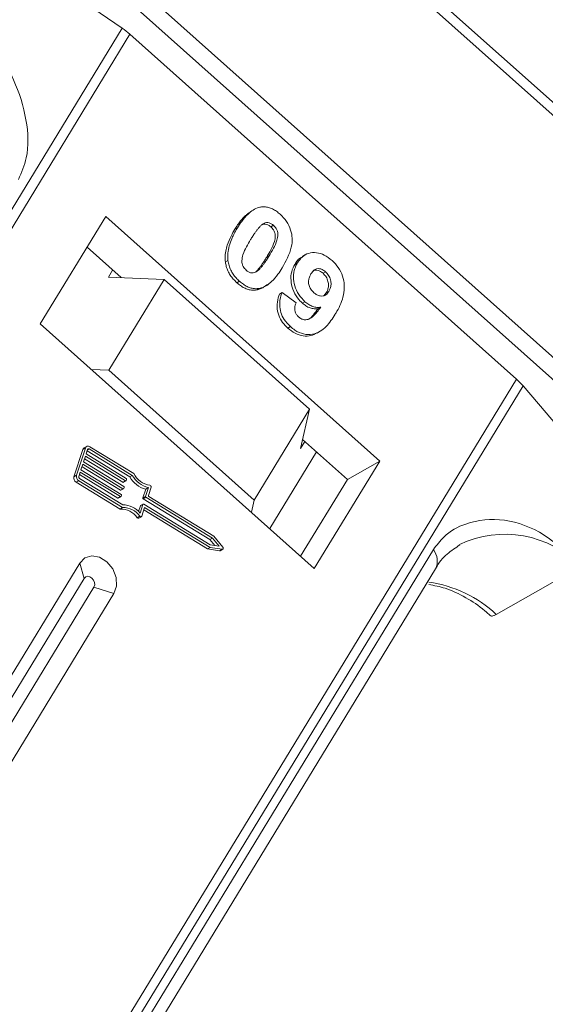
# Model space of a CAD drawing. Header units: millimetres. Extents: x 207 to 1682, y 260 to 1293.
# Tile 38 of 84: x 1072 to 1092, y 1101 to 1137. Entities that reach past the tile are written whole.
import ezdxf

# ---------------------------------------------------------------- set-up
doc = ezdxf.new("R2010")
doc.units = ezdxf.units.MM

msp = doc.modelspace()

# ---------------------------------------------------------------- linework, layer by layer
at = {"color": 7, "linetype": 'Continuous', "lineweight": 15}
for p, q in [((1082.111, 1142.89), (1106.92, 1120.742)), ((1107.108, 1121.051), (1082.885, 1142.676)), ((1072.094, 1142.009), (1094.342, 1122.147)), ((1094.769, 1122.591), (1073.043, 1141.987)), ((1071.129, 1140.621), (1076.147, 1137.164)), ((1076.147, 1137.164), (1054.268, 1101.207)), ((1054.543, 1100.961), (1076.435, 1136.939)), ((1076.435, 1136.939), (1090.792, 1124.122)), ((1075.538, 1130.162), (1073.11, 1126.172)), ((1085.713, 1121.078), (1075.538, 1130.162)), ((1080.905, 1130.328), (1080.809, 1130.273)), ((1080.432, 1129.748), (1080.336, 1129.693)), ((1081.771, 1129.839), (1081.675, 1129.784)), ((1076.108, 1127.895), (1074.845, 1129.023)), ((1081.606, 1128.7), (1081.51, 1128.645)), ((1082.939, 1128.736), (1082.842, 1128.681)), ((1080.078, 1128.533), (1079.982, 1128.478)), ((1082.657, 1128.443), (1082.561, 1128.388)), ((1075.637, 1127.915), (1075.794, 1128.175)), ((1075.637, 1127.915), (1077.704, 1127.827)), ((1083.609, 1128.056), (1083.705, 1128.111)), ((1077.704, 1127.827), (1075.65, 1124.452)), ((1083.109, 1123.002), (1077.704, 1127.827)), ((1080.506, 1127.761), (1080.41, 1127.706)), ((1081.523, 1127.625), (1081.619, 1127.679)), ((1081.238, 1127.493), (1081.142, 1127.438)), ((1082.087, 1127.339), (1081.991, 1127.284)), ((1082.087, 1127.339), (1082.607, 1126.954)), ((1083.729, 1127.329), (1083.637, 1127.222)), ((1083.825, 1127.384), (1083.729, 1127.329)), ((1082.939, 1126.998), (1082.843, 1126.944)), ((1083.523, 1126.794), (1083.427, 1126.739)), ((1073.11, 1126.172), (1083.285, 1117.088)), ((1082.395, 1126.075), (1082.299, 1126.02)), ((1083.387, 1125.834), (1083.483, 1125.889)), ((1075.65, 1124.452), (1075.007, 1124.479)), ((1081.055, 1119.626), (1075.65, 1124.452)), ((1090.792, 1124.122), (1068.9, 1088.144)), ((1069.157, 1087.914), (1091.037, 1123.871)), ((1091.037, 1123.871), (1093.564, 1120.9)), ((1081.055, 1119.626), (1083.109, 1123.002)), ((1083.109, 1123.002), (1082.776, 1121.541)), ((1082.934, 1121.801), (1082.776, 1121.541)), ((1084.513, 1120.392), (1082.852, 1121.874)), ((1074.691, 1121.505), (1074.361, 1120.494)), ((1074.787, 1121.56), (1074.457, 1120.548)), ((1074.691, 1121.505), (1074.787, 1121.56)), ((1074.833, 1121.619), (1074.737, 1121.564)), ((1074.869, 1121.51), (1074.814, 1121.341)), ((1074.814, 1121.341), (1076.302, 1120.429)), ((1074.852, 1121.457), (1076.431, 1120.49)), ((1074.924, 1121.527), (1074.863, 1121.492)), ((1076.527, 1120.544), (1074.924, 1121.527)), ((1076.58, 1120.613), (1074.951, 1121.611)), ((1083.366, 1121.415), (1081.631, 1118.565)), ((1074.69, 1120.962), (1074.621, 1120.751)), ((1076.179, 1120.05), (1074.69, 1120.962)), ((1074.786, 1121.257), (1074.718, 1121.046)), ((1074.718, 1121.046), (1076.206, 1120.134)), ((1074.755, 1121.162), (1076.179, 1120.29)), ((1076.275, 1120.345), (1074.786, 1121.257)), ((1083.285, 1117.088), (1085.713, 1121.078)), ((1085.713, 1121.078), (1084.513, 1120.392)), ((1074.594, 1120.667), (1074.539, 1120.498)), ((1074.563, 1120.572), (1075.987, 1119.7)), ((1076.083, 1119.755), (1074.594, 1120.667)), ((1074.621, 1120.751), (1076.11, 1119.839)), ((1074.659, 1120.867), (1076.083, 1119.995)), ((1074.457, 1120.548), (1074.361, 1120.494)), ((1074.443, 1120.292), (1074.539, 1120.347)), ((1074.443, 1120.292), (1076.072, 1119.294)), ((1074.539, 1120.347), (1076.168, 1119.348)), ((1074.566, 1120.431), (1076.169, 1119.448)), ((1076.179, 1120.29), (1076.275, 1120.345)), ((1076.199, 1120.288), (1076.295, 1120.343)), ((1076.316, 1120.395), (1076.302, 1120.353)), ((1076.431, 1120.49), (1076.527, 1120.544)), ((1082.778, 1117.541), (1084.513, 1120.392)), ((1076.083, 1119.995), (1076.179, 1120.05)), ((1076.102, 1119.993), (1076.199, 1120.048)), ((1076.22, 1120.1), (1076.206, 1120.058)), ((1077.029, 1120.034), (1076.923, 1119.708)), ((1077.019, 1119.763), (1077.125, 1120.088)), ((1077.029, 1120.034), (1077.125, 1120.088)), ((1077.128, 1119.797), (1077.228, 1120.102)), ((1075.987, 1119.7), (1076.083, 1119.755)), ((1076.006, 1119.698), (1076.102, 1119.753)), ((1076.124, 1119.805), (1076.11, 1119.763)), ((1076.816, 1119.142), (1076.922, 1119.468)), ((1076.826, 1119.413), (1076.922, 1119.468)), ((1076.93, 1119.477), (1076.834, 1119.422)), ((1076.923, 1119.708), (1077.019, 1119.763)), ((1076.936, 1119.674), (1077.032, 1119.729)), ((1076.936, 1119.674), (1079.41, 1118.158)), ((1076.95, 1119.476), (1079.424, 1117.96)), ((1079.506, 1118.213), (1077.032, 1119.729)), ((1079.551, 1118.287), (1077.142, 1119.763)), ((1080.952, 1119.172), (1081.055, 1119.626)), ((1076.072, 1119.294), (1076.168, 1119.348)), ((1076.826, 1119.413), (1076.758, 1119.203)), ((1076.878, 1119.028), (1076.984, 1119.354)), ((1076.953, 1119.259), (1079.317, 1117.81)), ((1076.984, 1119.354), (1079.413, 1117.865)), ((1076.806, 1119.026), (1076.71, 1118.971)), ((1076.766, 1118.953), (1076.862, 1119.008)), ((1079.41, 1118.158), (1079.506, 1118.213)), ((1079.41, 1118.158), (1079.594, 1117.934)), ((1079.755, 1117.909), (1079.506, 1118.213)), ((1079.889, 1117.873), (1079.551, 1118.287)), ((1087.706, 1117.785), (1072.393, 1092.619)), ((1079.317, 1117.81), (1079.413, 1117.865)), ((1079.317, 1117.81), (1079.768, 1117.741)), ((1079.413, 1117.865), (1079.864, 1117.796)), ((1079.424, 1117.96), (1079.755, 1117.909)), ((1079.864, 1117.796), (1079.768, 1117.741)), ((1079.79, 1117.744), (1079.886, 1117.799)), ((1074.574, 1117.287), (1068.972, 1108.08)), ((1074.574, 1117.287), (1074.741, 1116.717)), ((1072.473, 1091.907), (1087.786, 1117.072)), ((1090.043, 1115.376), (1093.164, 1117.16)), ((1074.741, 1116.717), (1069.138, 1107.51)), ((1069.501, 1107.186), (1075.103, 1116.393)), ((1075.846, 1116.152), (1075.103, 1116.393)), ((1070.244, 1106.945), (1075.846, 1116.152))]:
    msp.add_line(p, q, dxfattribs=at)
at = {"color": 7, "linetype": 'Continuous', "lineweight": 15, "flags": 128}
for points in [[(1076.878, 1119.028), (1076.873, 1119.018), (1076.866, 1119.011), (1076.857, 1119.006), (1076.847, 1119.004), (1076.836, 1119.005), (1076.825, 1119.009), (1076.815, 1119.016), (1076.806, 1119.026)], [(1079.768, 1117.741), (1079.78, 1117.741), (1079.79, 1117.744)], [(1079.889, 1117.873), (1079.897, 1117.861), (1079.902, 1117.846), (1079.903, 1117.832), (1079.901, 1117.819), (1079.896, 1117.808), (1079.887, 1117.8), (1079.876, 1117.796), (1079.864, 1117.796)], [(1075.846, 1116.152), (1075.94, 1116.43), (1075.924, 1116.752), (1075.798, 1117.069), (1075.583, 1117.333), (1075.312, 1117.504), (1075.024, 1117.555), (1074.765, 1117.479), (1074.574, 1117.287)], [(1075.103, 1116.393), (1075.13, 1116.472), (1075.125, 1116.564), (1075.09, 1116.655), (1075.028, 1116.73), (1074.951, 1116.778), (1074.869, 1116.793), (1074.795, 1116.771), (1074.741, 1116.717)]]:
    msp.add_lwpolyline(points, dxfattribs=at)
at = {"color": 7, "linetype": 'Continuous', "lineweight": 15}
for centre, radius, start, end in [((1074.494, 1134.76), 2.919, 48.3, 55.4851), ((1089.089, 1122.207), 2.562, 40.5117, 48.3488), ((1074.789, 1121.476), 0.102, 120.4269, 163.4444), ((1074.887, 1121.527), 0.106, 52.623, 161.8205), ((1074.902, 1121.499), 0.0352, 52.623, 161.8205), ((1077.314, 1120.991), 0.826, 207.2041, 260.741), ((1074.538, 1120.448), 0.183, 165.6218, 238.5679), ((1074.634, 1120.503), 0.183, 165.6218, 238.5679), ((1074.598, 1120.483), 0.0611, 165.6218, 238.5679), ((1076.19, 1120.305), 0.0191, 235.0302, 297.1104), ((1076.286, 1120.359), 0.0176, 232.623, 341.8205), ((1076.287, 1120.403), 0.0306, 345.6218, 58.5679), ((1077.262, 1120.959), 0.955, 209.4777, 255.8732), ((1077.358, 1121.014), 0.955, 209.4777, 255.8732), ((1076.094, 1120.01), 0.0191, 235.0302, 297.1104), ((1076.094, 1119.813), 0.0306, 345.6218, 58.5679), ((1076.189, 1120.064), 0.0176, 232.623, 341.8205), ((1076.19, 1120.108), 0.0306, 345.6218, 58.5679), ((1077.17, 1120.117), 0.0595, 344.8052, 79.2918), ((1075.998, 1119.715), 0.0191, 235.0302, 297.1104), ((1076.093, 1119.768), 0.0176, 232.623, 341.8205), ((1076.952, 1119.7), 0.0306, 165.6218, 238.5679), ((1076.939, 1119.462), 0.0176, 52.623, 161.8205), ((1077.048, 1119.755), 0.0306, 165.6218, 238.5679), ((1077.158, 1119.789), 0.0306, 165.6218, 238.5679), ((1076.098, 1118.551), 0.743, 34.3999, 92.0092), ((1076.194, 1118.606), 0.743, 34.3999, 92.0092), ((1076.172, 1118.618), 0.831, 39.0966, 90.145), ((1076.843, 1119.408), 0.0171, 120.4269, 163.4444), ((1076.748, 1118.994), 0.0444, 211.2221, 293.6206), ((1090.365, 1114.481), 3.875, 43.7505, 115.7639), ((1087.156, 1117.363), 0.694, 335.2609, 37.5221), ((1086.913, 1112.048), 4.569, 46.7565, 82.2104)]:
    msp.add_arc(centre, radius, start, end, dxfattribs=at)
for points, knots in [([(1072.298, 1131.541), (1072.412, 1131.803), (1072.703, 1132.472), (1072.637, 1133.784), (1072.153, 1135.348), (1071.162, 1136.934), (1070.142, 1137.757), (1069.635, 1138.166)], [0, 0, 0, 0, 0.125713, 0.321276, 0.524466, 0.763484, 1, 1, 1, 1]), ([(1080.432, 1129.748), (1080.483, 1129.829), (1080.6, 1130.012), (1080.843, 1130.296), (1081.09, 1130.475), (1081.269, 1130.512), (1081.288, 1130.516)], [0, 0, 0, 0, 0.2367308, 0.5375555, 0.9496679, 1, 1, 1, 1]), ([(1081.288, 1130.516), (1081.335, 1130.522), (1081.43, 1130.533), (1081.581, 1130.508), (1081.732, 1130.452), (1081.854, 1130.379), (1081.949, 1130.308), (1081.996, 1130.268), (1082.02, 1130.248)], [0, 0, 0, 0, 0.193776, 0.3936, 0.587864, 0.788908, 0.894169, 1, 1, 1, 1]), ([(1080.813, 1130.267), (1080.785, 1130.246), (1080.685, 1130.171), (1080.564, 1130.025), (1080.436, 1129.853), (1080.369, 1129.746), (1080.336, 1129.693)], [0, 0, 0, 0, 0.146046, 0.507383, 0.753348, 1, 1, 1, 1]), ([(1082.02, 1130.248), (1082.102, 1130.165), (1082.267, 1129.998), (1082.417, 1129.676), (1082.48, 1129.342), (1082.416, 1128.83), (1082.23, 1128.501), (1082.092, 1128.258)], [0, 0, 0, 0, 0.147566, 0.296688, 0.431278, 0.580404, 1, 1, 1, 1]), ([(1080.078, 1128.533), (1080.073, 1128.588), (1080.064, 1128.701), (1080.084, 1128.908), (1080.141, 1129.148), (1080.235, 1129.383), (1080.335, 1129.582), (1080.4, 1129.693), (1080.432, 1129.748)], [0, 0, 0, 0, 0.1184406, 0.2393457, 0.4595932, 0.6849248, 0.8422399, 1, 1, 1, 1]), ([(1080.921, 1129.311), (1080.946, 1129.352), (1080.997, 1129.433), (1081.068, 1129.541), (1081.135, 1129.634), (1081.196, 1129.713), (1081.261, 1129.789), (1081.311, 1129.833), (1081.336, 1129.855)], [0, 0, 0, 0, 0.205942, 0.411959, 0.558149, 0.704502, 0.851801, 1, 1, 1, 1]), ([(1081.336, 1129.855), (1081.377, 1129.884), (1081.443, 1129.931), (1081.559, 1129.947), (1081.662, 1129.917), (1081.731, 1129.871), (1081.766, 1129.842), (1081.771, 1129.839)], [0, 0, 0, 0, 0.334804, 0.542561, 0.750382, 0.970721, 1, 1, 1, 1]), ([(1081.354, 1129.865), (1081.359, 1129.868), (1081.39, 1129.887), (1081.464, 1129.89), (1081.566, 1129.863), (1081.635, 1129.816), (1081.67, 1129.787), (1081.675, 1129.784)], [0, 0, 0, 0, 0.056934, 0.351477, 0.64611, 0.958491, 1, 1, 1, 1]), ([(1081.675, 1129.784), (1081.709, 1129.748), (1081.77, 1129.684), (1081.825, 1129.562), (1081.842, 1129.407), (1081.8, 1129.184), (1081.675, 1128.924), (1081.565, 1128.739), (1081.51, 1128.645)], [0, 0, 0, 0, 0.104614, 0.188814, 0.273512, 0.444127, 0.719481, 1, 1, 1, 1]), ([(1081.771, 1129.839), (1081.805, 1129.803), (1081.866, 1129.739), (1081.921, 1129.617), (1081.938, 1129.462), (1081.896, 1129.239), (1081.771, 1128.979), (1081.661, 1128.793), (1081.606, 1128.7)], [0, 0, 0, 0, 0.1046136, 0.1888141, 0.2735119, 0.444127, 0.7194809, 1, 1, 1, 1]), ([(1080.336, 1129.693), (1080.288, 1129.61), (1080.179, 1129.424), (1080.037, 1129.084), (1079.959, 1128.753), (1079.978, 1128.532), (1079.982, 1128.478)], [0, 0, 0, 0, 0.236804, 0.527926, 0.885584, 1, 1, 1, 1]), ([(1080.755, 1128.17), (1080.715, 1128.214), (1080.65, 1128.285), (1080.601, 1128.411), (1080.592, 1128.565), (1080.636, 1128.786), (1080.763, 1129.041), (1080.868, 1129.221), (1080.921, 1129.311)], [0, 0, 0, 0, 0.12537, 0.20229, 0.279179, 0.464758, 0.730582, 1, 1, 1, 1]), ([(1081.51, 1128.645), (1081.485, 1128.604), (1081.434, 1128.523), (1081.363, 1128.415), (1081.296, 1128.322), (1081.234, 1128.242), (1081.169, 1128.165), (1081.119, 1128.121), (1081.094, 1128.099)], [0, 0, 0, 0, 0.20527, 0.410616, 0.55715, 0.703844, 0.851471, 1, 1, 1, 1]), ([(1081.606, 1128.7), (1081.581, 1128.659), (1081.53, 1128.578), (1081.459, 1128.47), (1081.392, 1128.377), (1081.33, 1128.297), (1081.265, 1128.22), (1081.215, 1128.176), (1081.19, 1128.154)], [0, 0, 0, 0, 0.20527, 0.410616, 0.55715, 0.703844, 0.851471, 1, 1, 1, 1]), ([(1082.849, 1128.669), (1082.818, 1128.655), (1082.696, 1128.599), (1082.619, 1128.478), (1082.561, 1128.388)], [0, 0, 0, 0, 0.249462, 1, 1, 1, 1]), ([(1082.657, 1128.443), (1082.713, 1128.521), (1082.823, 1128.678), (1083.071, 1128.816), (1083.36, 1128.839), (1083.668, 1128.747), (1083.85, 1128.604), (1083.945, 1128.529)], [0, 0, 0, 0, 0.197927, 0.397728, 0.597413, 0.790584, 1, 1, 1, 1]), ([(1079.982, 1128.478), (1079.992, 1128.422), (1080.011, 1128.308), (1080.073, 1128.141), (1080.162, 1127.983), (1080.255, 1127.862), (1080.34, 1127.771), (1080.387, 1127.728), (1080.41, 1127.706)], [0, 0, 0, 0, 0.192802, 0.391164, 0.584557, 0.784851, 0.892113, 1, 1, 1, 1]), ([(1080.506, 1127.761), (1080.465, 1127.8), (1080.381, 1127.88), (1080.271, 1128.019), (1080.179, 1128.175), (1080.124, 1128.318), (1080.093, 1128.438), (1080.083, 1128.501), (1080.078, 1128.533)], [0, 0, 0, 0, 0.192635, 0.388697, 0.582015, 0.783044, 0.890959, 1, 1, 1, 1]), ([(1082.092, 1128.258), (1082.041, 1128.177), (1081.924, 1127.994), (1081.686, 1127.716), (1081.441, 1127.537), (1081.264, 1127.498), (1081.238, 1127.493)], [0, 0, 0, 0, 0.237281, 0.538591, 0.932677, 1, 1, 1, 1]), ([(1082.561, 1128.388), (1082.517, 1128.3), (1082.426, 1128.124), (1082.403, 1127.796), (1082.479, 1127.454), (1082.632, 1127.153), (1082.78, 1127.006), (1082.843, 1126.944)], [0, 0, 0, 0, 0.209306, 0.420617, 0.622548, 0.840766, 1, 1, 1, 1]), ([(1082.939, 1126.998), (1082.857, 1127.083), (1082.693, 1127.253), (1082.551, 1127.585), (1082.495, 1127.924), (1082.539, 1128.22), (1082.622, 1128.375), (1082.657, 1128.443)], [0, 0, 0, 0, 0.210189, 0.421773, 0.623603, 0.837034, 1, 1, 1, 1]), ([(1083.945, 1128.529), (1084.027, 1128.446), (1084.192, 1128.279), (1084.345, 1127.95), (1084.416, 1127.597), (1084.369, 1127.132), (1084.214, 1126.789), (1084.083, 1126.569), (1084.062, 1126.532)], [0, 0, 0, 0, 0.148288, 0.297745, 0.443713, 0.607791, 0.934708, 1, 1, 1, 1]), ([(1081.19, 1128.154), (1081.149, 1128.125), (1081.083, 1128.078), (1080.968, 1128.062), (1080.866, 1128.091), (1080.796, 1128.136), (1080.761, 1128.166), (1080.755, 1128.17)], [0, 0, 0, 0, 0.3336776, 0.5404125, 0.7472639, 0.9612091, 1, 1, 1, 1]), ([(1083.27, 1127.334), (1083.229, 1127.376), (1083.153, 1127.454), (1083.084, 1127.604), (1083.063, 1127.748), (1083.089, 1127.896), (1083.134, 1127.98), (1083.161, 1128.03)], [0, 0, 0, 0, 0.213937, 0.398075, 0.583091, 0.751666, 1, 1, 1, 1]), ([(1083.161, 1128.03), (1083.196, 1128.081), (1083.252, 1128.162), (1083.366, 1128.23), (1083.476, 1128.234), (1083.594, 1128.198), (1083.665, 1128.142), (1083.705, 1128.111)], [0, 0, 0, 0, 0.29132, 0.465539, 0.641632, 0.798664, 1, 1, 1, 1]), ([(1083.238, 1128.147), (1083.249, 1128.154), (1083.291, 1128.18), (1083.381, 1128.177), (1083.498, 1128.143), (1083.569, 1128.088), (1083.609, 1128.056)], [0, 0, 0, 0, 0.1108045, 0.4037735, 0.6650323, 1, 1, 1, 1]), ([(1083.609, 1128.056), (1083.65, 1128.014), (1083.732, 1127.927), (1083.799, 1127.756), (1083.821, 1127.587), (1083.789, 1127.442), (1083.748, 1127.364), (1083.729, 1127.329)], [0, 0, 0, 0, 0.207955, 0.420406, 0.62732, 0.827707, 1, 1, 1, 1]), ([(1083.705, 1128.111), (1083.746, 1128.068), (1083.828, 1127.982), (1083.895, 1127.811), (1083.917, 1127.641), (1083.886, 1127.496), (1083.844, 1127.419), (1083.825, 1127.384)], [0, 0, 0, 0, 0.207955, 0.420406, 0.62732, 0.827707, 1, 1, 1, 1]), ([(1080.41, 1127.706), (1080.454, 1127.67), (1080.541, 1127.596), (1080.683, 1127.51), (1080.833, 1127.45), (1080.962, 1127.427), (1081.065, 1127.427), (1081.116, 1127.434), (1081.142, 1127.438)], [0, 0, 0, 0, 0.193594, 0.390501, 0.584817, 0.78683, 0.892868, 1, 1, 1, 1]), ([(1081.238, 1127.493), (1081.191, 1127.487), (1081.096, 1127.476), (1080.945, 1127.501), (1080.794, 1127.557), (1080.672, 1127.63), (1080.577, 1127.701), (1080.53, 1127.741), (1080.506, 1127.761)], [0, 0, 0, 0, 0.193769, 0.393564, 0.587886, 0.789131, 0.894283, 1, 1, 1, 1]), ([(1081.142, 1127.438), (1081.187, 1127.449), (1081.278, 1127.472), (1081.406, 1127.535), (1081.481, 1127.597), (1081.52, 1127.629)], [0, 0, 0, 0, 0.321894, 0.65008, 1, 1, 1, 1]), ([(1081.991, 1127.284), (1081.959, 1127.188), (1081.895, 1126.994), (1081.902, 1126.662), (1082.013, 1126.355), (1082.164, 1126.148), (1082.265, 1126.053), (1082.299, 1126.02)], [0, 0, 0, 0, 0.2411085, 0.4850425, 0.7081712, 0.9011518, 1, 1, 1, 1]), ([(1082.395, 1126.075), (1082.313, 1126.159), (1082.164, 1126.311), (1082.032, 1126.601), (1081.983, 1126.91), (1082.021, 1127.158), (1082.073, 1127.301), (1082.087, 1127.339)], [0, 0, 0, 0, 0.242788, 0.438865, 0.634801, 0.900936, 1, 1, 1, 1]), ([(1083.825, 1127.384), (1083.792, 1127.337), (1083.738, 1127.26), (1083.62, 1127.206), (1083.502, 1127.207), (1083.38, 1127.246), (1083.307, 1127.305), (1083.27, 1127.334)], [0, 0, 0, 0, 0.267394, 0.447214, 0.627122, 0.813065, 1, 1, 1, 1]), ([(1082.607, 1126.954), (1082.586, 1126.897), (1082.553, 1126.81), (1082.557, 1126.671), (1082.594, 1126.564), (1082.65, 1126.483), (1082.691, 1126.443), (1082.706, 1126.428)], [0, 0, 0, 0, 0.344714, 0.529059, 0.714209, 0.892196, 1, 1, 1, 1]), ([(1082.706, 1126.428), (1082.743, 1126.401), (1082.816, 1126.346), (1082.949, 1126.321), (1083.102, 1126.345), (1083.307, 1126.505), (1083.435, 1126.676), (1083.523, 1126.794)], [0, 0, 0, 0, 0.112015, 0.224355, 0.367768, 0.565827, 1, 1, 1, 1]), ([(1082.843, 1126.944), (1082.886, 1126.908), (1082.976, 1126.834), (1083.1, 1126.776), (1083.201, 1126.746), (1083.276, 1126.735), (1083.352, 1126.731), (1083.402, 1126.736), (1083.427, 1126.739)], [0, 0, 0, 0, 0.243647, 0.497035, 0.618937, 0.742432, 0.870523, 1, 1, 1, 1]), ([(1083.523, 1126.794), (1083.476, 1126.79), (1083.379, 1126.783), (1083.252, 1126.812), (1083.153, 1126.852), (1083.079, 1126.891), (1083.008, 1126.94), (1082.962, 1126.979), (1082.939, 1126.998)], [0, 0, 0, 0, 0.243491, 0.496266, 0.61821, 0.741704, 0.870158, 1, 1, 1, 1]), ([(1084.062, 1126.532), (1084.01, 1126.452), (1083.855, 1126.211), (1083.589, 1125.921), (1083.223, 1125.767), (1082.889, 1125.778), (1082.602, 1125.903), (1082.45, 1126.03), (1082.395, 1126.075)], [0, 0, 0, 0, 0.142337, 0.429127, 0.589943, 0.751205, 0.909895, 1, 1, 1, 1]), ([(1083.427, 1126.739), (1083.37, 1126.665), (1083.258, 1126.523), (1083.142, 1126.374), (1083.063, 1126.34), (1083.063, 1126.34)], [0, 0, 0, 0, 0.515283, 0.999447, 1, 1, 1, 1]), ([(1082.299, 1126.02), (1082.388, 1125.95), (1082.568, 1125.808), (1082.872, 1125.716), (1083.157, 1125.719), (1083.31, 1125.803), (1083.382, 1125.843)], [0, 0, 0, 0, 0.256881, 0.515787, 0.771949, 1, 1, 1, 1]), ([(1093.164, 1117.16), (1092.73, 1117.589), (1091.863, 1118.448), (1090.341, 1118.985), (1089.052, 1118.867), (1088.16, 1118.395), (1087.829, 1117.95), (1087.706, 1117.785)], [0, 0, 0, 0, 0.249096, 0.498243, 0.745205, 0.90541, 1, 1, 1, 1]), ([(1087.788, 1117.071), (1087.792, 1117.079), (1087.901, 1117.308), (1088.195, 1117.632), (1088.532, 1117.854), (1088.694, 1117.961)], [0, 0, 0, 0, 0.018639, 0.528251, 1, 1, 1, 1]), ([(1087.539, 1116.488), (1087.741, 1116.45), (1088.195, 1116.365), (1088.904, 1116.023), (1089.469, 1115.657), (1089.757, 1115.39), (1089.826, 1115.326)], [0, 0, 0, 0, 0.261697, 0.587138, 0.90066, 1, 1, 1, 1]), ([(1089.838, 1115.338), (1089.84, 1115.333), (1089.853, 1115.303), (1089.927, 1115.318), (1090.01, 1115.359), (1090.043, 1115.376)], [0, 0, 0, 0, 0.111111, 0.647298, 1, 1, 1, 1])]:
    msp.add_open_spline(points, degree=3, knots=knots, dxfattribs=at)

doc.saveas('drawing.dxf')
